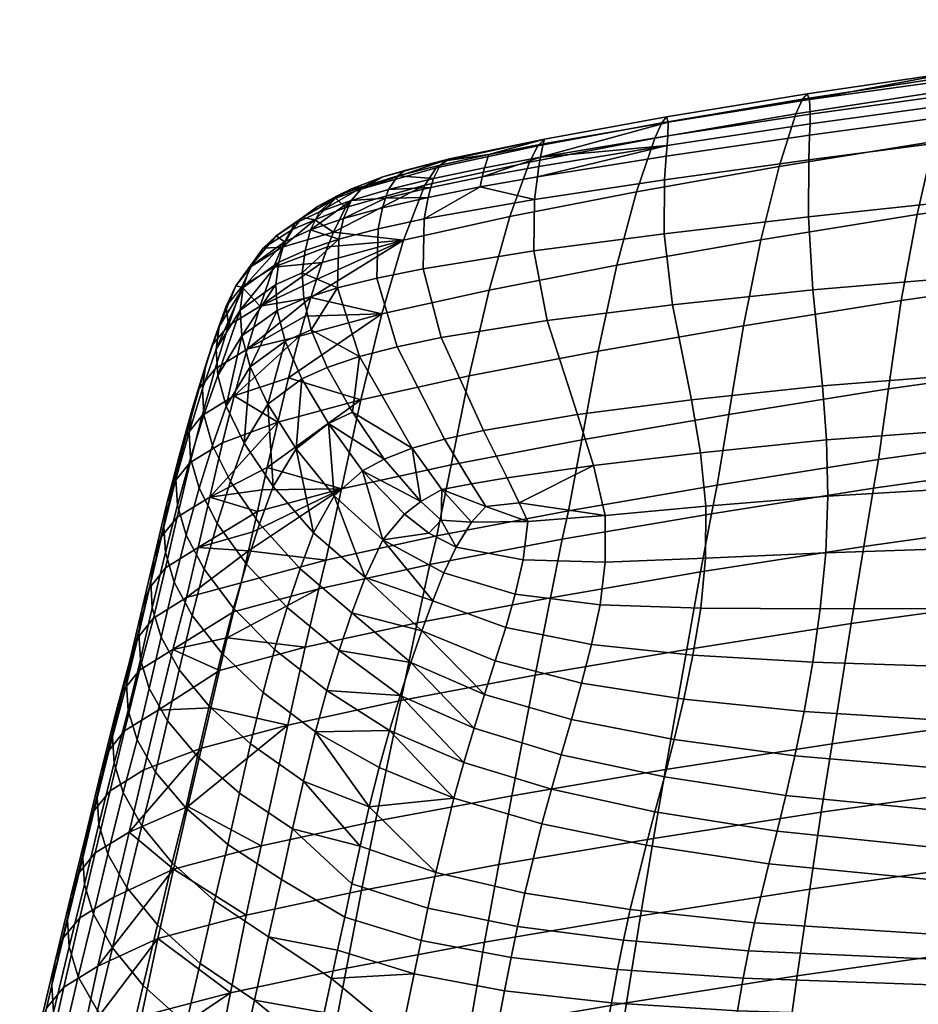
# Model space of a CAD drawing. Header units: millimetres. Extents: x -336 to 336, y -315 to 428.
# Tile 76 of 90: x -262 to -158, y 309 to 423. Entities that reach past the tile are written whole.
import ezdxf

# ---------------------------------------------------------------- set-up
doc = ezdxf.new("R2010")
doc.units = ezdxf.units.MM
doc.header["$MEASUREMENT"] = 0
doc.layers.add('sedak', color=203, linetype='Continuous')

msp = doc.modelspace()

# ---------------------------------------------------------------- meshes
at = {"layer": 'sedak'}
mesh = msp.add_polyface(dxfattribs=at)
corners = [(-143.01, 371.83, 817.3), (-143.99, 365.13, 793.4), (-164.15, 362.3, 794.11), (-163.03, 369.01, 817.97), (-121.68, 374.39, 816.71), (-122.52, 367.7, 792.76), (-162.44, 372.31, 830.41), (-181.71, 366.07, 818.68), (-181.05, 369.37, 831.08), (-142.49, 375.12, 829.77), (-121.25, 377.67, 829.2), (-161.28, 380.46, 862.56), (-179.7, 377.53, 863.17), (-141.52, 383.26, 861.99), (-120.47, 385.8, 861.49), (-159.81, 390.66, 904.63), (-178.01, 387.74, 905.08), (-140.27, 393.46, 904.23), (-119.45, 396, 903.89), (-157.99, 400.58, 948.66), (-176.02, 397.65, 948.83), (-138.66, 403.4, 948.57), (-118.06, 405.96, 948.53), (-156.06, 409.01, 990.52), (-173.91, 406.12, 990.4), (-136.92, 411.78, 990.74), (-116.54, 414.3, 991.01), (-154.29, 414.93, 1026.68), (-171.96, 412.19, 1026.41), (-135.36, 417.53, 1027.06), (-115.21, 419.9, 1027.51), (-153.59, 416.56, 1041.09), (-171.2, 413.9, 1040.77), (-134.74, 419.07, 1041.51), (-114.68, 421.37, 1042), (-170.66, 414.49, 1051.81), (-153.08, 417.09, 1052.15), (-134.28, 419.55, 1052.6), (-114.29, 421.8, 1053.11), (-114.26, 371, 1048.15), (-133.98, 370.15, 1047.41), (-114.64, 363.25, 1039.58), (-170.33, 412.17, 1063.25), (-170.39, 413.84, 1059.09), (-186.71, 411.24, 1058.79), (-186.76, 409.64, 1062.88), (-133.87, 417.19, 1064.13), (-134, 418.87, 1059.93), (-170.34, 411.03, 1064.44), (-186.83, 408.55, 1064.03), (-133.84, 416.04, 1065.34), (-170.38, 409.75, 1065.17), (-186.93, 407.31, 1064.73), (-133.83, 414.71, 1066.09), (-133.83, 411.65, 1066.68), (-170.48, 406.88, 1065.74), (-133.84, 404.24, 1066.12), (-170.51, 400.32, 1065.15), (-170, 391.89, 1062.43), (-187.17, 398.36, 1064.58), (-186.21, 390.18, 1061.69), (-133.78, 394.98, 1063.55), (-168.89, 380.83, 1056.82), (-184.02, 379.21, 1055.88), (-133.69, 383.6, 1058.29), (-168.43, 374.59, 1052.14), (-182.98, 373.11, 1051.14), (-133.76, 377.13, 1053.77), (-92.94, 423.05, 1061.01), (-182.34, 366.94, 1044.67), (-168.27, 368.1, 1045.69), (-92.94, 379.06, 1055.12)]
mesh.append_faces([[corners[k] for k in face] for face in [(0, 1, 2, 3), (4, 5, 1, 0), (6, 3, 7, 8), (9, 0, 3, 6), (10, 4, 0, 9), (11, 6, 8, 12), (13, 9, 6, 11), (14, 10, 9, 13), (15, 11, 12, 16), (17, 13, 11, 15), (18, 14, 13, 17), (19, 15, 16, 20), (21, 17, 15, 19), (22, 18, 17, 21), (23, 19, 20, 24), (25, 21, 19, 23), (26, 22, 21, 25), (27, 23, 24, 28), (29, 25, 23, 27), (30, 26, 25, 29), (31, 27, 28, 32), (33, 29, 27, 31), (34, 30, 29, 33), (31, 32, 35, 36), (33, 31, 36, 37), (34, 33, 37, 38), (39, 40, 41, 41), (42, 43, 44, 45), (46, 47, 43, 42), (48, 42, 45, 49), (50, 46, 42, 48), (51, 48, 49, 52), (53, 50, 48, 51), (54, 53, 51, 55), (56, 54, 55, 57), (58, 57, 59, 60), (61, 56, 57, 58), (62, 58, 60, 63), (64, 61, 58, 62), (65, 62, 63, 66), (67, 64, 62, 65), (36, 47, 37, 37), (43, 36, 35, 35), (36, 43, 47, 47), (38, 37, 47, 47), (68, 38, 47, 47), (65, 66, 69, 70), (67, 65, 70, 40), (71, 67, 39, 39), (67, 40, 39, 39)]])
mesh = msp.add_polyface(dxfattribs=at)
corners = [(-196.67, 374.6, 863.79), (-198.19, 366.42, 831.78), (-213.41, 363.52, 832.47), (-211.74, 371.72, 864.42), (-179.7, 377.53, 863.17), (-181.05, 369.37, 831.08), (-194.78, 384.82, 905.58), (-209.68, 381.96, 906.1), (-178.01, 387.74, 905.08), (-192.62, 394.72, 949.09), (-207.36, 391.86, 949.45), (-176.02, 397.65, 948.83), (-190.35, 403.21, 990.43), (-204.96, 400.35, 990.62), (-173.91, 406.12, 990.4), (-188.26, 409.38, 1026.29), (-202.7, 406.62, 1026.29), (-171.96, 412.19, 1026.41), (-201.74, 408.5, 1040.43), (-214.76, 403.95, 1026.39), (-213.47, 405.95, 1040.1), (-187.45, 411.16, 1040.59), (-171.2, 413.9, 1040.77), (-211.92, 406.99, 1050.2), (-200.98, 409.27, 1051.2), (-186.88, 411.83, 1051.57), (-170.66, 414.49, 1051.81), (-201.43, 407.18, 1061.87), (-201.12, 408.73, 1058.14), (-207.38, 407.51, 1057.33), (-207.9, 405.96, 1060.72), (-186.71, 411.24, 1058.79), (-186.76, 409.64, 1062.88), (-201.61, 406.12, 1062.8), (-208.17, 404.92, 1061.51), (-186.83, 408.55, 1064.03), (-201.79, 404.94, 1063.39), (-208.41, 403.76, 1062.04), (-186.93, 407.31, 1064.73), (-202.11, 402.33, 1063.86), (-214.84, 400.07, 1060.43), (-187.12, 404.57, 1065.27), (-170.48, 406.88, 1065.74), (-170.38, 409.75, 1065.17), (-202.2, 396.39, 1063.08), (-214.96, 394.33, 1059.64), (-187.17, 398.36, 1064.58), (-170.51, 400.32, 1065.15), (-200.67, 388.37, 1060.05), (-212.88, 386.39, 1056.61), (-186.21, 390.18, 1061.69), (-197.15, 377.51, 1054.32), (-207.99, 375.67, 1051.22), (-184.02, 379.21, 1055.88), (-205.29, 370.2, 1047.32), (-212.49, 374.68, 1048.81), (-209.4, 369.51, 1045.44), (-195.33, 371.63, 1049.77), (-182.98, 373.11, 1051.14), (-212.46, 406.79, 1053.18), (-170.39, 413.84, 1059.09), (-207.74, 366.92, 1043.22), (-203.9, 367.33, 1044.6), (-202.88, 365.19, 1042.05), (-193.97, 365.87, 1043.49), (-182.34, 366.94, 1044.67)]
mesh.append_faces([[corners[k] for k in face] for face in [(0, 1, 2, 3), (4, 5, 1, 0), (6, 0, 3, 7), (8, 4, 0, 6), (9, 6, 7, 10), (11, 8, 6, 9), (12, 9, 10, 13), (14, 11, 9, 12), (15, 12, 13, 16), (17, 14, 12, 15), (18, 16, 19, 20), (21, 15, 16, 18), (22, 17, 15, 21), (18, 20, 23, 24), (24, 25, 21, 18), (25, 26, 22, 21), (27, 28, 29, 30), (31, 28, 27, 27), (32, 31, 27, 27), (33, 27, 34, 34), (30, 34, 27, 27), (27, 33, 35, 35), (35, 32, 27, 27), (36, 33, 34, 37), (35, 33, 36, 36), (38, 35, 36, 36), (39, 36, 37, 37), (40, 39, 37, 37), (41, 38, 36, 39), (42, 43, 38, 41), (44, 39, 40, 45), (46, 41, 39, 44), (47, 42, 41, 46), (48, 44, 45, 49), (50, 46, 44, 48), (51, 48, 49, 52), (53, 50, 48, 51), (54, 52, 55, 56), (57, 51, 52, 54), (58, 53, 51, 57), (59, 29, 24, 24), (25, 24, 28, 31), (26, 25, 31, 60), (24, 29, 28, 28), (54, 56, 61, 62), (57, 54, 62, 62), (63, 62, 61, 61), (64, 57, 62, 62), (64, 65, 58, 57)]])
mesh = msp.add_polyface(dxfattribs=at)
corners = [(-204.96, 400.35, 990.62), (-207.36, 391.86, 949.45), (-219.73, 389.12, 949.9), (-217.23, 397.61, 990.97), (-202.7, 406.62, 1026.29), (-214.76, 403.95, 1026.39), (-227.92, 391.02, 971.42), (-227.28, 393.1, 981.59), (-226.63, 395.05, 991.5), (-225.99, 396.86, 1001.08), (-225.33, 398.54, 1010.21), (-223.93, 401.39, 1026.57), (-222.16, 403.51, 1039.23), (-213.47, 405.95, 1040.1), (-211.92, 406.99, 1050.2), (-219.61, 404.94, 1048.01), (-224.88, 402.72, 1046.29), (-223.25, 403.54, 1045.25), (-225.06, 402.48, 1039.61), (-227.45, 399.96, 1025.32), (-221.87, 403.82, 1050.9), (-226.93, 400.9, 1047.69), (-223.26, 402.21, 1052.6), (-227.97, 398.8, 1048.52), (-224.14, 400.13, 1053.54), (-224.71, 397.74, 1053.93), (-213.78, 404.72, 1058.85), (-213.01, 406.27, 1055.92), (-217.9, 405.04, 1053.83), (-218.95, 403.46, 1056.18), (-207.9, 405.96, 1060.72), (-207.38, 407.51, 1057.33), (-214.1, 403.69, 1059.55), (-219.33, 402.46, 1056.81), (-208.17, 404.92, 1061.51), (-214.39, 402.56, 1060.03), (-219.66, 401.35, 1057.24), (-208.41, 403.76, 1062.04), (-214.84, 400.07, 1060.43), (-220.17, 398.92, 1057.63), (-214.96, 394.33, 1059.64), (-220.3, 393.25, 1056.88), (-212.88, 386.39, 1056.61), (-217.98, 385.32, 1053.94), (-217.07, 405.64, 1051.67), (-212.46, 406.79, 1053.18), (-200.98, 409.27, 1051.2), (-224.85, 392.12, 1053.26)]
mesh.append_faces([[corners[k] for k in face] for face in [(0, 1, 2, 3), (4, 0, 3, 5), (3, 6, 7, 7), (3, 7, 8, 8), (3, 9, 10, 10), (5, 10, 11, 11), (3, 8, 9, 9), (11, 12, 13, 5), (3, 2, 6, 6), (3, 10, 5, 5), (13, 12, 14, 14), (15, 14, 12, 12), (16, 17, 18, 18), (10, 19, 11, 11), (19, 18, 11, 11), (17, 12, 18, 18), (11, 18, 12, 12), (12, 17, 15, 15), (20, 17, 16, 16), (16, 21, 20, 20), (22, 20, 21, 21), (21, 23, 22, 22), (15, 17, 20, 20), (24, 23, 25, 25), (22, 23, 24, 24), (26, 27, 28, 28), (28, 29, 26, 26), (30, 31, 27, 26), (32, 26, 29, 29), (29, 33, 32, 32), (34, 30, 26, 32), (35, 32, 33, 33), (33, 36, 35, 35), (37, 34, 32, 35), (38, 35, 36, 39), (37, 35, 38, 38), (40, 38, 39, 41), (42, 40, 41, 43), (44, 14, 15, 15), (45, 44, 28, 27), (15, 20, 28, 44), (14, 44, 45, 45), (46, 14, 45, 45), (29, 28, 20, 22), (33, 29, 22, 22), (36, 33, 24, 24), (22, 24, 33, 33), (45, 27, 31, 31), (39, 36, 24, 25), (25, 47, 41, 39)]])
mesh = msp.add_polyface(dxfattribs=at)
corners = [(-219.73, 389.12, 949.9), (-228.57, 388.84, 961.03), (-227.92, 391.02, 971.42), (-225.06, 402.48, 1039.61), (-227.17, 401.52, 1040.42), (-224.88, 402.72, 1046.29), (-228.88, 400.23, 1033.56), (-227.45, 399.96, 1025.32), (-230.06, 398.85, 1025.82), (-235.87, 392.25, 1002.5), (-232.22, 394.49, 1001.71), (-233.78, 390, 978.62), (-237.44, 387.76, 979.37), (-233.41, 396.68, 1026.71), (-231.24, 396.8, 1014.34), (-234.8, 394.58, 1015.15), (-226.93, 400.9, 1047.69), (-229.77, 399.55, 1041.62), (-231.91, 398.14, 1034.58), (-237.7, 390.01, 1003.27), (-236.57, 392.35, 1015.9), (-234.97, 394.49, 1027.46), (-227.97, 398.8, 1048.52), (-230.97, 397.43, 1042.43), (-235.72, 392.15, 1028), (-238.5, 387.65, 1003.92), (-228.59, 396.44, 1048.93), (-231.63, 395.09, 1042.88), (-238.85, 385.04, 1004.38), (-236.07, 389.56, 1028.22), (-228.91, 393.84, 1048.9), (-231.96, 392.5, 1042.92), (-228.75, 390.86, 1048.4), (-231.8, 389.52, 1042.53), (-235.89, 386.58, 1028.11), (-235.28, 385.05, 955.01), (-227.28, 393.1, 981.59), (-226.63, 395.05, 991.5), (-225.99, 396.86, 1001.08), (-225.33, 398.54, 1010.21), (-224.71, 397.74, 1053.93), (-224.85, 392.12, 1053.26), (-227.87, 387.29, 1047.41)]
mesh.append_faces([[corners[k] for k in face] for face in [(0, 1, 2, 2), (3, 4, 5, 5), (6, 4, 3, 3), (7, 8, 6, 6), (6, 3, 7, 7), (9, 10, 11, 11), (11, 12, 9, 9), (13, 8, 14, 14), (14, 15, 13, 13), (15, 14, 10, 9), (16, 5, 4, 17), (17, 4, 6, 18), (18, 6, 8, 13), (19, 9, 12, 12), (20, 21, 13, 13), (15, 20, 13, 13), (20, 15, 9, 19), (22, 16, 17, 23), (23, 17, 18, 18), (13, 21, 18, 18), (23, 18, 21, 21), (24, 21, 20, 20), (20, 19, 25, 25), (24, 20, 25, 25), (26, 22, 23, 27), (21, 24, 23, 23), (24, 27, 23, 23), (28, 29, 24, 24), (25, 28, 24, 24), (30, 26, 27, 31), (29, 31, 27, 27), (24, 29, 27, 27), (32, 30, 31, 33), (34, 33, 31, 31), (29, 34, 31, 31), (1, 35, 2, 2), (36, 11, 37, 37), (37, 10, 38, 38), (11, 36, 2, 2), (39, 38, 10, 14), (11, 10, 37, 37), (39, 14, 7, 7), (35, 11, 2, 2), (8, 7, 14, 14), (26, 40, 22, 22), (40, 26, 30, 30), (41, 40, 30, 30), (41, 30, 32, 32), (32, 42, 41, 41)]])
mesh = msp.add_polyface(dxfattribs=at)
corners = [(-211.74, 371.72, 864.42), (-213.41, 363.52, 832.47), (-226.18, 360.72, 833.15), (-224.38, 368.95, 865.05), (-209.68, 381.96, 906.1), (-222.17, 379.21, 906.65), (-207.36, 391.86, 949.45), (-219.73, 389.12, 949.9), (-234.6, 363.97, 856.43), (-234.08, 366.34, 865.65), (-233.53, 368.83, 875.49), (-232.96, 371.4, 885.79), (-231.75, 376.63, 907.22), (-230.5, 381.73, 928.93), (-229.22, 386.55, 950.45), (-228.57, 388.84, 961.03), (-235.1, 361.78, 847.95), (-227.87, 387.29, 1047.41), (-228.75, 390.86, 1048.4), (-231.8, 389.52, 1042.53), (-230.88, 385.96, 1041.7), (-226.03, 382.95, 1045.9), (-228.96, 381.62, 1040.39), (-232.9, 378.69, 1026.83), (-232.27, 369.2, 1004.23), (-229.63, 373.57, 1025.69), (-223.12, 377.78, 1043.9), (-225.88, 376.46, 1038.64), (-227.61, 363.86, 1003.88), (-225.24, 368.15, 1024.42), (-221.95, 371.02, 1036.65), (-219.45, 372.38, 1041.63), (-221.67, 358.71, 1003.62), (-219.63, 363.04, 1023.27), (-217.12, 366.01, 1034.67), (-215.23, 367.46, 1039.29), (-212.89, 365.33, 1038.09), (-214.3, 363.83, 1033.73), (-236.76, 379.65, 930.8), (-235.28, 385.05, 955.01), (-222.32, 384.2, 1050.49), (-224.85, 392.12, 1053.26), (-216.25, 373.63, 1045.72), (-212.83, 368.88, 1043.04), (-209.41, 365.08, 1040.09), (-207.99, 375.67, 1051.22), (-212.88, 386.39, 1056.61), (-217.98, 385.32, 1053.94), (-212.49, 374.68, 1048.81), (-209.4, 369.51, 1045.44), (-220.3, 393.25, 1056.88), (-207.74, 366.92, 1043.22)]
mesh.append_faces([[corners[k] for k in face] for face in [(0, 1, 2, 3), (4, 0, 3, 5), (6, 4, 5, 7), (3, 8, 9, 9), (3, 9, 10, 10), (5, 11, 12, 12), (3, 10, 11, 11), (5, 12, 13, 13), (7, 14, 15, 15), (7, 13, 14, 14), (2, 16, 3, 3), (3, 11, 5, 5), (7, 5, 13, 13), (17, 18, 19, 20), (21, 17, 20, 22), (23, 22, 20, 20), (24, 25, 23, 23), (26, 21, 22, 27), (25, 27, 22, 22), (23, 25, 22, 22), (28, 29, 25, 25), (24, 28, 25, 25), (27, 30, 31, 31), (31, 26, 27, 27), (29, 30, 27, 27), (25, 29, 27, 27), (32, 33, 29, 29), (28, 32, 29, 29), (30, 34, 35, 35), (35, 31, 30, 30), (33, 34, 30, 30), (29, 33, 30, 30), (36, 35, 34, 37), (13, 38, 14, 14), (14, 39, 15, 15), (17, 40, 41, 41), (17, 21, 40, 40), (21, 26, 40, 40), (42, 26, 31, 31), (40, 26, 42, 42), (35, 42, 31, 31), (43, 42, 35, 35), (43, 35, 36, 36), (44, 43, 36, 36), (45, 46, 47, 48), (40, 42, 48, 47), (42, 43, 49, 48), (41, 40, 47, 50), (49, 43, 51, 51), (44, 51, 43, 43)]])
mesh = msp.add_polyface(dxfattribs=at)
corners = [(-224.38, 368.95, 865.05), (-235.1, 361.78, 847.95), (-234.6, 363.97, 856.43), (-241.84, 371.97, 908.38), (-238.12, 374.25, 907.8), (-239.59, 367.98, 882.33), (-243.34, 365.67, 882.89), (-240.46, 377.38, 931.42), (-236.76, 379.65, 930.8), (-238.96, 382.79, 955.7), (-235.28, 385.05, 955.01), (-237.44, 387.76, 979.37), (-233.78, 390, 978.62), (-243.72, 369.67, 908.97), (-245.23, 363.34, 883.46), (-242.32, 375.11, 932.07), (-240.81, 380.53, 956.41), (-239.29, 385.5, 980.13), (-237.7, 390.01, 1003.27), (-244.53, 367.24, 909.57), (-246.04, 360.88, 884.05), (-243.13, 372.7, 932.7), (-241.62, 378.14, 957.08), (-240.08, 383.12, 980.83), (-238.5, 387.65, 1003.92), (-243.49, 370.04, 933.32), (-244.89, 364.57, 910.18), (-241.97, 375.49, 957.71), (-240.44, 380.49, 981.41), (-238.85, 385.04, 1004.38), (-243.3, 367.04, 933.95), (-244.7, 361.58, 910.83), (-241.79, 372.49, 958.29), (-240.26, 377.48, 981.88), (-238.67, 382.03, 1004.63), (-235.89, 386.58, 1028.11), (-236.07, 389.56, 1028.22), (-240.8, 369, 958.85), (-242.31, 363.61, 934.62), (-239.27, 373.95, 982.25), (-237.68, 378.48, 1004.68), (-234.92, 383.01, 1027.65), (-230.88, 385.96, 1041.7), (-231.8, 389.52, 1042.53), (-237.2, 369.78, 982.55), (-238.72, 364.94, 959.43), (-235.62, 374.21, 1004.54), (-232.9, 378.69, 1026.83), (-233.84, 364.91, 982.81), (-235.34, 360.25, 960.05), (-232.27, 369.2, 1004.23), (-240.92, 362.17, 859.5), (-234.08, 366.34, 865.65), (-233.53, 368.83, 875.49), (-232.96, 371.4, 885.79), (-231.75, 376.63, 907.22), (-230.5, 381.73, 928.93), (-229.22, 386.55, 950.45)]
mesh.append_faces([[corners[k] for k in face] for face in [(0, 1, 2, 2), (3, 4, 5, 6), (7, 8, 4, 3), (9, 10, 8, 7), (11, 12, 10, 9), (13, 3, 6, 14), (15, 7, 3, 13), (16, 9, 7, 15), (17, 11, 9, 16), (11, 17, 18, 18), (19, 13, 14, 20), (21, 15, 13, 19), (22, 16, 15, 21), (23, 17, 16, 22), (24, 18, 17, 23), (25, 21, 19, 26), (27, 22, 21, 25), (28, 23, 22, 27), (29, 24, 23, 28), (30, 25, 26, 31), (32, 27, 25, 30), (33, 28, 27, 32), (34, 29, 28, 33), (34, 35, 36, 36), (29, 34, 36, 36), (37, 32, 30, 38), (39, 33, 32, 37), (40, 34, 33, 39), (40, 41, 35, 35), (34, 40, 35, 35), (41, 42, 43, 43), (35, 41, 43, 43), (44, 39, 37, 45), (46, 40, 39, 44), (46, 47, 41, 41), (40, 46, 41, 41), (41, 47, 42, 42), (48, 44, 45, 49), (50, 46, 44, 48), (46, 50, 47, 47), (2, 51, 52, 52), (53, 5, 54, 54), (54, 5, 55, 55), (8, 56, 55, 55), (5, 53, 52, 52), (51, 5, 52, 52), (4, 8, 55, 55), (8, 10, 57, 57), (5, 4, 55, 55)]])
mesh = msp.add_polyface(dxfattribs=at)
corners = [(-217.55, 344.51, 766.24), (-220.46, 330.59, 722.27), (-233.66, 327.75, 723.13), (-230.57, 341.69, 767.05), (-202.03, 347.44, 765.43), (-204.74, 333.54, 721.39), (-215.67, 353.47, 796.4), (-228.58, 350.66, 797.16), (-200.28, 356.38, 795.63), (-214.2, 360.21, 820.12), (-227.02, 357.41, 820.84), (-213.41, 363.52, 832.47), (-226.18, 360.72, 833.15), (-239.48, 343.69, 783.28), (-238.48, 348, 797.89), (-237.59, 351.76, 810.89), (-236.85, 354.76, 821.53), (-235.98, 358.08, 833.81), (-235.1, 361.78, 847.95), (-233.44, 345.43, 914.47), (-238.19, 350, 913.41), (-239.66, 343.88, 888.16), (-234.88, 339.51, 889.32), (-232.1, 350.39, 937.13), (-236.83, 355.16, 936.23), (-230.64, 355.25, 960.7), (-235.34, 360.25, 960.05), (-229.16, 359.71, 983.06), (-233.84, 364.91, 982.81), (-227.61, 363.86, 1003.88), (-232.27, 369.2, 1004.23), (-227.38, 340.93, 915.5), (-228.78, 335.24, 890.41), (-226.08, 345.66, 938.04), (-224.65, 350.31, 961.37), (-223.19, 354.62, 983.35), (-221.67, 358.71, 1003.62), (-214.3, 363.83, 1033.73), (-217.12, 366.01, 1034.67), (-219.63, 363.04, 1023.27), (-240.92, 362.17, 859.5), (-234.6, 363.97, 856.43), (-242.28, 356.4, 837.44), (-218.87, 341.08, 937.66), (-216.38, 348.91, 977.85), (-215.12, 352.55, 995.6), (-217.64, 345.1, 958.34), (-212.58, 359.26, 1023.71), (-211.16, 362.21, 1033.29), (-212.89, 365.33, 1038.09), (-220.06, 336.8, 916.41), (-221.19, 332.27, 895.3), (-213.86, 356.02, 1011.02), (-209.41, 365.08, 1040.09), (-211.44, 333.27, 917.14), (-210.29, 337.38, 938.4), (-207.88, 345.23, 978.42), (-209.1, 341.35, 959.03), (-206.66, 349.09, 995.99), (-205.45, 352.96, 1011.24), (-204.34, 356.78, 1023.96)]
mesh.append_faces([[corners[k] for k in face] for face in [(0, 1, 2, 3), (4, 5, 1, 0), (6, 0, 3, 7), (8, 4, 0, 6), (9, 6, 7, 10), (11, 9, 10, 12), (7, 3, 13, 14), (7, 14, 15, 15), (16, 17, 12, 10), (12, 17, 18, 18), (10, 15, 16, 16), (10, 7, 15, 15), (19, 20, 21, 22), (23, 24, 20, 19), (25, 26, 24, 23), (27, 28, 26, 25), (29, 30, 28, 27), (31, 19, 22, 32), (33, 23, 19, 31), (34, 25, 23, 33), (35, 27, 25, 34), (36, 29, 27, 35), (37, 38, 39, 39), (18, 40, 41, 41), (42, 18, 17, 17), (33, 31, 43, 43), (35, 34, 44, 44), (36, 35, 45, 45), (34, 33, 46, 46), (37, 39, 47, 48), (37, 48, 49, 49), (50, 43, 31, 31), (50, 31, 51, 51), (43, 46, 33, 33), (46, 44, 34, 34), (45, 52, 36, 36), (39, 52, 47, 47), (49, 48, 53, 53), (36, 52, 39, 39), (44, 45, 35, 35), (54, 43, 50, 50), (55, 46, 43, 43), (56, 45, 44, 44), (44, 46, 57, 57), (43, 54, 55, 55), (44, 57, 56, 56), (57, 46, 55, 55), (56, 58, 45, 45), (52, 45, 58, 59), (47, 52, 59, 60)]])
mesh = msp.add_polyface(dxfattribs=at)
corners = [(-191.51, 309.65, 644.68), (-193.21, 298.71, 616.21), (-211.49, 295.59, 617), (-209.64, 306.56, 645.52), (-171.81, 312.77, 643.93), (-173.33, 301.88, 615.56), (-189.9, 319.7, 671.8), (-207.88, 316.64, 672.67), (-170.37, 322.76, 670.97), (-188.41, 328.61, 696.98), (-206.24, 325.59, 697.87), (-169.04, 331.64, 696.12), (-187.03, 336.55, 720.51), (-204.74, 333.54, 721.39), (-167.8, 339.54, 719.65), (-184.55, 350.42, 764.61), (-202.03, 347.44, 765.43), (-182.96, 359.35, 794.86), (-200.28, 356.38, 795.63), (-198.92, 363.12, 819.4), (-215.67, 353.47, 796.4), (-214.2, 360.21, 820.12), (-181.71, 366.07, 818.68), (-198.19, 366.42, 831.78), (-213.41, 363.52, 832.47), (-181.05, 369.37, 831.08), (-201.27, 330.31, 917.7), (-211.44, 333.27, 917.14), (-213.52, 324.7, 875.92), (-203.23, 322.3, 876.11), (-200.18, 334.29, 939.05), (-210.29, 337.38, 938.4), (-199.04, 338.27, 959.69), (-209.1, 341.35, 959.03), (-197.87, 342.32, 979.05), (-207.88, 345.23, 978.42), (-196.69, 346.54, 996.57), (-206.66, 349.09, 995.99), (-195.54, 350.97, 1011.78), (-205.45, 352.96, 1011.24), (-194.55, 355.57, 1024.59), (-204.34, 356.78, 1023.96), (-193.96, 360.5, 1035.13), (-203.45, 360.76, 1034.18), (-193.24, 309.67, 832.13), (-205.57, 311.04, 832.51), (-206.98, 303.85, 810.07), (-194.57, 302.52, 809.93), (-192.54, 313.48, 843.93), (-204.82, 314.88, 844.32), (-191.86, 316.87, 858.08), (-204.08, 318.46, 858.34), (-191.08, 320.41, 876.07), (-189.26, 327.83, 918.11), (-188.23, 331.69, 939.6), (-187.14, 335.72, 960.31), (-186.03, 340.02, 979.71), (-184.91, 344.67, 997.26), (-183.84, 349.74, 1012.52), (-182.94, 355.18, 1025.46), (-182.39, 360.93, 1036.15), (-178.71, 308.72, 831.56), (-179.94, 301.61, 809.6), (-178.06, 312.48, 843.35), (-177.44, 315.67, 857.65), (-176.74, 318.88, 875.87), (-175.09, 325.7, 918.42), (-174.14, 329.47, 940.07), (-173.12, 333.58, 960.89), (-172.08, 338.14, 980.36), (-171.03, 343.25, 997.98), (-202.88, 365.19, 1042.05), (-209.41, 365.08, 1040.09), (-211.16, 362.21, 1033.29), (-212.58, 359.26, 1023.71), (-193.97, 365.87, 1043.49), (-182.34, 366.94, 1044.67), (-207.74, 366.92, 1043.22), (-203.9, 367.33, 1044.6)]
mesh.append_faces([[corners[k] for k in face] for face in [(0, 1, 2, 3), (4, 5, 1, 0), (6, 0, 3, 7), (8, 4, 0, 6), (9, 6, 7, 10), (11, 8, 6, 9), (12, 9, 10, 13), (14, 11, 9, 12), (15, 12, 13, 16), (17, 15, 16, 18), (19, 18, 20, 21), (22, 17, 18, 19), (23, 19, 21, 24), (25, 22, 19, 23), (26, 27, 28, 29), (30, 31, 27, 26), (32, 33, 31, 30), (34, 35, 33, 32), (36, 37, 35, 34), (38, 39, 37, 36), (40, 41, 39, 38), (42, 43, 41, 40), (44, 45, 46, 47), (48, 49, 45, 44), (50, 51, 49, 48), (52, 29, 51, 50), (53, 26, 29, 52), (54, 30, 26, 53), (55, 32, 30, 54), (56, 34, 32, 55), (57, 36, 34, 56), (58, 38, 36, 57), (59, 40, 38, 58), (60, 42, 40, 59), (61, 44, 47, 62), (63, 48, 44, 61), (64, 50, 48, 63), (65, 52, 50, 64), (66, 53, 52, 65), (67, 54, 53, 66), (68, 55, 54, 67), (69, 56, 55, 68), (70, 57, 56, 69), (71, 72, 73, 43), (73, 74, 41, 43), (43, 42, 75, 71), (42, 60, 76, 75), (77, 72, 71, 71), (78, 71, 75, 75)]])
mesh = msp.add_polyface(dxfattribs=at)
corners = [(-105.27, 310.09, 614.31), (-106.16, 298.7, 585.75), (-130.42, 296.32, 585.94), (-129.29, 307.74, 614.62), (-150.69, 315.78, 643.28), (-152, 304.95, 615.03), (-173.33, 301.88, 615.56), (-171.81, 312.77, 643.93), (-128.19, 318.51, 642.74), (-104.38, 320.82, 642.31), (-149.43, 325.71, 670.23), (-170.37, 322.76, 670.97), (-127.14, 328.38, 669.58), (-103.54, 330.65, 669.05), (-148.27, 334.54, 695.32), (-169.04, 331.64, 696.12), (-126.16, 337.17, 694.62), (-102.75, 339.41, 694.04), (-147.19, 342.42, 718.84), (-167.8, 339.54, 719.65), (-125.24, 345.02, 718.13), (-102.01, 347.24, 717.53), (-165.58, 353.39, 763.81), (-187.03, 336.55, 720.51), (-184.55, 350.42, 764.61), (-145.24, 356.23, 763.05), (-123.59, 358.81, 762.37), (-164.15, 362.3, 794.11), (-182.96, 359.35, 794.86), (-143.99, 365.13, 793.4), (-122.52, 367.7, 792.76), (-163.03, 369.01, 817.97), (-181.71, 366.07, 818.68), (-170.02, 348.94, 1013.33), (-183.84, 349.74, 1012.52), (-184.91, 344.67, 997.26), (-171.03, 343.25, 997.98), (-169.15, 355.1, 1026.36), (-182.94, 355.18, 1025.46), (-168.53, 361.55, 1037.14), (-182.39, 360.93, 1036.15), (-142.63, 307.57, 830.23), (-178.71, 308.72, 831.56), (-179.94, 301.61, 809.6), (-143.61, 300.55, 808.71), (-142.12, 311.24, 842.02), (-178.06, 312.48, 843.35), (-141.66, 314.02, 856.59), (-177.44, 315.67, 857.65), (-141.15, 316.61, 875.27), (-176.74, 318.88, 875.87), (-139.91, 322.27, 918.83), (-175.09, 325.7, 918.42), (-139.14, 325.85, 940.83), (-174.14, 329.47, 940.07), (-138.3, 330.13, 961.89), (-173.12, 333.58, 960.89), (-137.43, 335.18, 981.54), (-172.08, 338.14, 980.36), (-136.56, 341.08, 999.31), (-135.74, 347.84, 1014.81), (-135.01, 355.18, 1027.98), (-134.41, 362.73, 1038.85), (-121.64, 307.25, 829.58), (-122.47, 300.28, 808.24), (-121.21, 310.88, 841.37), (-120.83, 313.48, 856.06), (-120.42, 315.78, 874.94), (-119.4, 320.92, 918.94), (-118.74, 324.42, 941.11), (-118.01, 328.77, 962.3), (-117.25, 334.03, 982.03), (-116.5, 340.27, 999.88), (-115.79, 347.46, 1015.45), (-115.16, 355.26, 1028.69), (-114.64, 363.25, 1039.58), (-168.27, 368.1, 1045.69), (-182.34, 366.94, 1044.67), (-133.98, 370.15, 1047.41)]
mesh.append_faces([[corners[k] for k in face] for face in [(0, 1, 2, 3), (4, 5, 6, 7), (8, 3, 5, 4), (9, 0, 3, 8), (10, 4, 7, 11), (12, 8, 4, 10), (13, 9, 8, 12), (14, 10, 11, 15), (16, 12, 10, 14), (17, 13, 12, 16), (18, 14, 15, 19), (20, 16, 14, 18), (21, 17, 16, 20), (22, 19, 23, 24), (25, 18, 19, 22), (26, 20, 18, 25), (27, 22, 24, 28), (29, 25, 22, 27), (30, 26, 25, 29), (31, 27, 28, 32), (33, 34, 35, 36), (37, 38, 34, 33), (39, 40, 38, 37), (41, 42, 43, 44), (45, 46, 42, 41), (47, 48, 46, 45), (49, 50, 48, 47), (51, 52, 50, 49), (53, 54, 52, 51), (55, 56, 54, 53), (57, 58, 56, 55), (59, 36, 58, 57), (60, 33, 36, 59), (61, 37, 33, 60), (62, 39, 37, 61), (63, 41, 44, 64), (65, 45, 41, 63), (66, 47, 45, 65), (67, 49, 47, 66), (68, 51, 49, 67), (69, 53, 51, 68), (70, 55, 53, 69), (71, 57, 55, 70), (72, 59, 57, 71), (73, 60, 59, 72), (74, 61, 60, 73), (75, 62, 61, 74), (76, 77, 40, 39), (39, 62, 78, 76), (62, 75, 78, 78)]])
mesh = msp.add_polyface(dxfattribs=at)
corners = [(-230.57, 341.69, 767.05), (-242.12, 332.29, 746.23), (-240.55, 339.02, 767.82), (-239.48, 343.69, 783.28), (-249.41, 341.02, 792.12), (-245.55, 343.41, 791.43), (-247.19, 336.52, 768.56), (-251.07, 334.12, 769.28), (-247.69, 348.03, 816.19), (-243.86, 350.42, 815.54), (-246.08, 354.02, 838.05), (-242.28, 356.4, 837.44), (-244.69, 359.82, 860.08), (-240.92, 362.17, 859.5), (-243.34, 365.67, 882.89), (-239.59, 367.98, 882.33), (-251.35, 338.61, 792.81), (-253.02, 331.7, 770), (-249.61, 345.63, 816.85), (-247.99, 351.63, 838.67), (-246.59, 357.46, 860.66), (-245.23, 363.34, 883.46), (-250.44, 343.1, 817.52), (-252.18, 336.07, 793.53), (-248.82, 349.12, 839.3), (-247.41, 354.97, 861.26), (-246.04, 360.88, 884.05), (-250.82, 340.35, 818.24), (-252.56, 333.31, 794.29), (-249.19, 346.38, 839.97), (-247.78, 352.25, 861.89), (-246.4, 358.19, 884.66), (-244.89, 364.57, 910.18), (-244.53, 367.24, 909.57), (-249, 343.36, 840.72), (-250.63, 337.31, 819.05), (-247.59, 349.25, 862.61), (-246.22, 355.2, 885.34), (-244.7, 361.58, 910.83), (-247.98, 340, 841.6), (-249.59, 333.9, 819.99), (-246.57, 345.91, 863.44), (-245.21, 351.84, 886.13), (-243.7, 358.19, 911.57), (-242.31, 363.61, 934.62), (-243.3, 367.04, 933.95), (-244.45, 342.18, 864.43), (-245.83, 336.26, 842.65), (-243.1, 348.07, 887.07), (-241.6, 354.34, 912.42), (-240.22, 359.66, 935.38), (-238.72, 364.94, 959.43), (-240.8, 369, 958.85), (-240.99, 338.07, 865.6), (-242.35, 332.14, 843.88), (-239.66, 343.88, 888.16), (-238.19, 350, 913.41), (-236.83, 355.16, 936.23), (-235.34, 360.25, 960.05), (-234.88, 339.51, 889.32), (-236.17, 333.82, 866.81), (-238.48, 348, 797.89), (-237.59, 351.76, 810.89), (-236.85, 354.76, 821.53), (-235.98, 358.08, 833.81), (-235.1, 361.78, 847.95), (-248.9, 329.35, 745.63)]
mesh.append_faces([[corners[k] for k in face] for face in [(0, 1, 2, 2), (0, 2, 3, 3), (4, 5, 6, 7), (8, 9, 5, 4), (10, 11, 9, 8), (12, 13, 11, 10), (14, 15, 13, 12), (16, 4, 7, 17), (18, 8, 4, 16), (19, 10, 8, 18), (20, 12, 10, 19), (21, 14, 12, 20), (22, 18, 16, 23), (24, 19, 18, 22), (25, 20, 19, 24), (26, 21, 20, 25), (27, 22, 23, 28), (29, 24, 22, 27), (30, 25, 24, 29), (31, 26, 25, 30), (32, 33, 26, 31), (34, 29, 27, 35), (36, 30, 29, 34), (37, 31, 30, 36), (38, 32, 31, 37), (39, 34, 35, 40), (41, 36, 34, 39), (42, 37, 36, 41), (43, 38, 37, 42), (44, 45, 38, 43), (46, 41, 39, 47), (48, 42, 41, 46), (49, 43, 42, 48), (50, 44, 43, 49), (51, 52, 44, 50), (53, 46, 47, 54), (55, 48, 46, 53), (56, 49, 48, 55), (57, 50, 49, 56), (58, 51, 50, 57), (59, 55, 53, 60), (3, 5, 61, 61), (3, 2, 6, 5), (62, 9, 63, 63), (64, 63, 9, 11), (61, 9, 62, 62), (5, 9, 61, 61), (11, 13, 65, 65), (66, 6, 2, 2)]])
mesh = msp.add_polyface(dxfattribs=at)
corners = [(-223.83, 313.66, 673.59), (-225.72, 303.56, 646.44), (-239.2, 300.7, 647.41), (-237.21, 310.8, 674.53), (-207.88, 316.64, 672.67), (-209.64, 306.56, 645.52), (-222.08, 322.62, 698.77), (-235.37, 319.77, 699.67), (-206.24, 325.59, 697.87), (-220.46, 330.59, 722.27), (-233.66, 327.75, 723.13), (-204.74, 333.54, 721.39), (-247.47, 308.12, 675.47), (-245.56, 317.08, 700.56), (-243.78, 325.06, 723.98), (-242.12, 332.29, 746.23), (-230.57, 341.69, 767.05), (-248.48, 303.2, 662.16), (-240.71, 314.19, 800.12), (-245.62, 318.64, 798.68), (-247.26, 311.66, 776.13), (-242.31, 307.2, 777.63), (-239.05, 321.42, 823.77), (-243.93, 325.81, 822.42), (-237.5, 327.91, 845.14), (-242.35, 332.14, 843.88), (-236.17, 333.82, 866.81), (-240.99, 338.07, 865.6), (-236, 302.98, 779.05), (-243.98, 299.94, 755.08), (-237.63, 295.71, 756.58), (-234.44, 309.98, 801.43), (-232.82, 317.25, 824.96), (-231.32, 323.89, 846.26), (-230.03, 329.73, 867.92), (-228.78, 335.24, 890.41), (-234.88, 339.51, 889.32), (-248.9, 329.35, 745.63), (-240.55, 339.02, 767.82), (-228.37, 299.37, 780.2), (-227.34, 304.11, 795.22), (-224.85, 315.72, 832.25), (-224.02, 319.54, 844.11), (-223.2, 323.39, 857.96), (-226.39, 308.53, 809.4), (-225.55, 312.46, 821.99), (-227.38, 340.93, 915.5), (-221.19, 332.27, 895.3), (-222.25, 327.72, 875.42), (-205.57, 311.04, 832.51), (-216, 313.01, 832.59), (-217.49, 305.8, 809.93), (-206.98, 303.85, 810.07), (-204.82, 314.88, 844.32), (-215.21, 316.85, 844.42), (-204.08, 318.46, 858.34), (-214.42, 320.59, 858.34), (-203.23, 322.3, 876.11), (-213.52, 324.7, 875.92), (-211.44, 333.27, 917.14), (-220.06, 336.8, 916.41), (-219.38, 296.66, 780.98)]
mesh.append_faces([[corners[k] for k in face] for face in [(0, 1, 2, 3), (4, 5, 1, 0), (6, 0, 3, 7), (8, 4, 0, 6), (9, 6, 7, 10), (11, 8, 6, 9), (3, 12, 13, 13), (7, 13, 14, 14), (10, 14, 15, 15), (3, 13, 7, 7), (10, 7, 14, 14), (15, 16, 10, 10), (17, 3, 2, 2), (18, 19, 20, 21), (22, 23, 19, 18), (24, 25, 23, 22), (26, 27, 25, 24), (28, 21, 29, 30), (31, 18, 21, 28), (32, 22, 18, 31), (33, 24, 22, 32), (34, 26, 24, 33), (35, 36, 26, 34), (37, 38, 15, 15), (31, 28, 39, 40), (33, 32, 41, 42), (34, 33, 42, 43), (32, 31, 44, 45), (46, 35, 47, 47), (35, 34, 48, 48), (40, 44, 31, 31), (48, 47, 35, 35), (43, 48, 34, 34), (41, 32, 45, 45), (49, 50, 51, 52), (53, 54, 50, 49), (55, 56, 54, 53), (57, 58, 56, 55), (51, 44, 40, 40), (50, 41, 45, 45), (43, 42, 54, 56), (48, 43, 56, 58), (42, 41, 50, 54), (45, 44, 51, 51), (58, 47, 48, 48), (59, 60, 47, 47), (61, 51, 40, 40), (47, 58, 59, 59), (51, 50, 45, 45)]])
mesh = msp.add_polyface(dxfattribs=at)
corners = [(-237.21, 310.8, 674.53), (-248.48, 303.2, 662.16), (-247.47, 308.12, 675.47), (-239.2, 300.7, 647.41), (-249.53, 298.03, 648.42), (-256.44, 311.47, 700.27), (-252.48, 313.88, 699.42), (-254.28, 305.62, 676.4), (-258.27, 303.23, 677.33), (-254.59, 319.44, 723.5), (-250.66, 321.86, 722.7), (-252.8, 326.94, 746.38), (-248.9, 329.35, 745.63), (-251.07, 334.12, 769.28), (-247.19, 336.52, 768.56), (-258.43, 309.05, 701.13), (-260.27, 300.83, 678.26), (-256.57, 317.02, 724.29), (-254.77, 324.52, 747.13), (-253.02, 331.7, 770), (-259.29, 306.5, 702), (-261.13, 298.3, 679.22), (-257.42, 314.46, 725.11), (-255.62, 321.96, 747.91), (-253.86, 329.16, 770.75), (-252.18, 336.07, 793.53), (-251.35, 338.61, 792.81), (-259.67, 303.71, 702.93), (-261.51, 295.53, 680.2), (-257.81, 311.68, 725.98), (-255.99, 319.18, 748.74), (-254.24, 326.39, 771.54), (-252.56, 333.31, 794.29), (-257.61, 308.59, 726.95), (-259.47, 300.62, 703.94), (-255.8, 316.1, 749.67), (-254.05, 323.32, 772.43), (-252.37, 330.25, 795.14), (-250.63, 337.31, 819.05), (-250.82, 340.35, 818.24), (-256.55, 305.12, 728.07), (-258.41, 297.16, 705.1), (-254.75, 312.65, 750.75), (-253, 319.87, 773.47), (-251.33, 326.82, 796.13), (-249.59, 333.9, 819.99), (-252.55, 308.75, 752.02), (-254.34, 301.22, 729.39), (-250.82, 315.98, 774.69), (-249.16, 322.95, 797.31), (-247.44, 330.07, 821.11), (-245.83, 336.26, 842.65), (-247.98, 340, 841.6), (-248.97, 304.41, 753.51), (-250.73, 296.88, 730.93), (-247.26, 311.66, 776.13), (-245.62, 318.64, 798.68), (-243.93, 325.81, 822.42), (-242.35, 332.14, 843.88), (-242.31, 307.2, 777.63), (-243.98, 299.94, 755.08), (-245.56, 317.08, 700.56), (-243.78, 325.06, 723.98), (-242.12, 332.29, 746.23), (-255.95, 297.71, 655.11)]
mesh.append_faces([[corners[k] for k in face] for face in [(0, 1, 2, 2), (3, 4, 1, 1), (5, 6, 7, 8), (9, 10, 6, 5), (11, 12, 10, 9), (13, 14, 12, 11), (15, 5, 8, 16), (17, 9, 5, 15), (18, 11, 9, 17), (19, 13, 11, 18), (20, 15, 16, 21), (22, 17, 15, 20), (23, 18, 17, 22), (24, 19, 18, 23), (25, 26, 19, 24), (27, 20, 21, 28), (29, 22, 20, 27), (30, 23, 22, 29), (31, 24, 23, 30), (32, 25, 24, 31), (33, 29, 27, 34), (35, 30, 29, 33), (36, 31, 30, 35), (37, 32, 31, 36), (38, 39, 32, 37), (40, 33, 34, 41), (42, 35, 33, 40), (43, 36, 35, 42), (44, 37, 36, 43), (45, 38, 37, 44), (46, 42, 40, 47), (48, 43, 42, 46), (49, 44, 43, 48), (50, 45, 44, 49), (51, 52, 45, 50), (53, 46, 47, 54), (55, 48, 46, 53), (56, 49, 48, 55), (57, 50, 49, 56), (58, 51, 50, 57), (59, 55, 53, 60), (1, 7, 2, 2), (61, 6, 62, 62), (7, 61, 2, 2), (62, 12, 63, 63), (64, 7, 1, 1), (6, 10, 62, 62), (10, 12, 62, 62), (7, 6, 61, 61)]])

doc.saveas('drawing.dxf')
